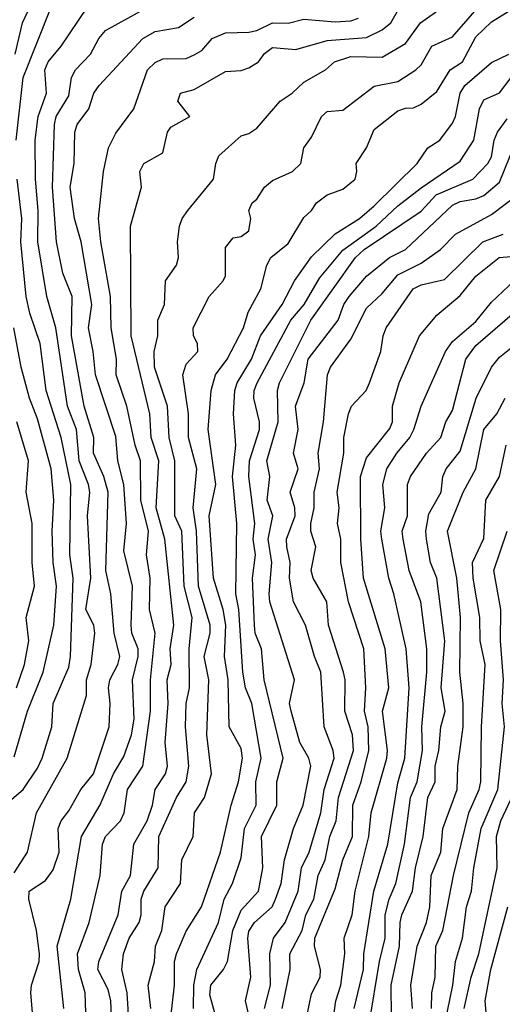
# Model space of a CAD drawing. Header units: metres. Extents: x -51132 to -49532, y -231222 to -229437.
# Tile 99 of 256: x -50613 to -50582, y -231096 to -231033. Entities that reach past the tile are written whole.
import ezdxf

# ---------------------------------------------------------------- set-up
doc = ezdxf.new("R2010")
doc.units = ezdxf.units.M
for name, color, linetype in [('CONTOUR_HALF', 8, 'Continuous'), ('CONTOUR_INDEX', 1, 'Continuous'), ('CONTOUR_INTER', 3, 'Continuous')]:
    doc.layers.add(name, color=color, linetype=linetype)

msp = doc.modelspace()

# ---------------------------------------------------------------- linework, layer by layer
at = {"layer": 'CONTOUR_HALF'}
for points, elevation in [([(-50603.173, -231097.759), (-50602.828, -231094.759), (-50602.845, -231093.259), (-50602.716, -231092.759), (-50602.08, -231091.301), (-50601.105, -231089.759), (-50599.888, -231086.259), (-50599.226, -231083.259), (-50598.747, -231081.759), (-50598.499, -231080.259), (-50598.58, -231079.632), (-50599.342, -231078.259), (-50599.412, -231075.259), (-50599.636, -231073.759), (-50599.56, -231071.759), (-50599.719, -231070.759), (-50600.344, -231068.759), (-50600.618, -231064.759), (-50600.192, -231062.759), (-50600.694, -231059.259), (-50600.5, -231056.759), (-50600.214, -231055.759), (-50599.468, -231054.759), (-50598.433, -231052.759), (-50598.12, -231051.759), (-50597.323, -231050.259), (-50596.942, -231048.759), (-50596.69, -231048.259), (-50595.58, -231047.361), (-50594.58, -231045.706), (-50594.085, -231045.259), (-50593.766, -231044.759), (-50593.08, -231044.265), (-50592.08, -231043.884), (-50591.306, -231043.259), (-50591.191, -231042.759), (-50591.239, -231042.259), (-50590.58, -231041.259), (-50590.08, -231040.086), (-50588.58, -231038.891), (-50588.08, -231038.713), (-50587.58, -231038.706), (-50587.08, -231038.461), (-50586.08, -231037.66), (-50585.22, -231036.259), (-50584.441, -231035.759), (-50583.58, -231034.156), (-50582.58, -231033.201), (-50580.08, -231031.623)], 58.5), ([(-50612.955, -231040.759), (-50612.499, -231036.759), (-50610.724, -231032.259)], 54.5), ([(-50611.794, -231097.759), (-50612.006, -231095.259), (-50611.968, -231094.759), (-50611.485, -231093.259), (-50611.467, -231092.759), (-50611.652, -231091.259), (-50612.14, -231089.259), (-50612.126, -231088.759), (-50611.08, -231088.078), (-50610.58, -231087.399), (-50610.211, -231086.259), (-50610.274, -231084.759), (-50610.081, -231084.259), (-50609.58, -231083.621), (-50608.826, -231082.259), (-50608.014, -231081.259), (-50607.005, -231078.259), (-50606.937, -231076.759), (-50607.043, -231075.759), (-50606.957, -231075.259), (-50606.451, -231074.259), (-50606.332, -231073.759), (-50606.689, -231072.259), (-50606.896, -231069.759), (-50607.214, -231068.259), (-50607.079, -231063.259), (-50607.349, -231062.259), (-50608.016, -231060.759), (-50607.984, -231059.759), (-50608.603, -231057.759), (-50609.407, -231053.259), (-50609.377, -231050.759), (-50609.973, -231049.259), (-50610.379, -231047.259), (-50610.637, -231043.759), (-50610.508, -231039.759), (-50610.389, -231039.259), (-50609.58, -231037.929), (-50609.413, -231036.759), (-50609.158, -231036.259), (-50608.205, -231035.259), (-50607.675, -231034.259), (-50607.236, -231033.759), (-50604.58, -231032.287)], 55.5), ([(-50605.588, -231099.759), (-50605.86, -231095.259), (-50606.203, -231093.759), (-50606.089, -231092.759), (-50605.723, -231091.759), (-50605.087, -231090.759), (-50604.963, -231090.259), (-50604.957, -231089.259), (-50604.785, -231088.759), (-50603.886, -231087.259), (-50603.832, -231085.259), (-50602.718, -231082.759), (-50602.089, -231081.759), (-50601.929, -231080.759), (-50602.143, -231078.259), (-50602.099, -231076.759), (-50601.884, -231075.759), (-50601.902, -231073.259), (-50601.7, -231071.259), (-50602.21, -231069.259), (-50602.357, -231065.759), (-50602.806, -231064.759), (-50602.811, -231061.259), (-50603.175, -231059.759), (-50603.284, -231057.759), (-50604.108, -231055.259), (-50604.128, -231054.259), (-50603.907, -231053.259), (-50603.899, -231052.259), (-50603.472, -231051.259), (-50603.42, -231049.759), (-50602.711, -231048.759), (-50602.584, -231048.259), (-50602.644, -231047.259), (-50602.517, -231046.259), (-50602.341, -231045.759), (-50601.98, -231045.259), (-50600.347, -231043.259), (-50600.206, -231042.259), (-50599.997, -231041.759), (-50598.58, -231040.477), (-50598.08, -231040.331), (-50597.58, -231039.985), (-50596.08, -231038.263), (-50595.31, -231037.759), (-50594.58, -231037.045), (-50593.201, -231036.259), (-50592.608, -231035.759), (-50591.58, -231035.414), (-50589.58, -231035.454), (-50588.08, -231034.587), (-50587.127, -231033.259), (-50585.707, -231032.259)], 57.5), ([(-50608.453, -231097.759), (-50608.541, -231095.259), (-50608.976, -231093.759), (-50609.037, -231092.759), (-50608.291, -231090.759), (-50607.585, -231087.759), (-50607.44, -231085.759), (-50607.241, -231085.259), (-50606.278, -231084.259), (-50606.061, -231083.759), (-50605.831, -231082.259), (-50604.861, -231080.759), (-50604.365, -231077.259), (-50604.366, -231075.259), (-50604.076, -231072.259), (-50604.432, -231070.759), (-50604.398, -231068.759), (-50604.628, -231067.259), (-50604.49, -231065.759), (-50604.977, -231063.759), (-50605.004, -231061.259), (-50605.338, -231060.259), (-50605.872, -231057.759), (-50606.565, -231055.759), (-50606.535, -231054.759), (-50606.891, -231052.759), (-50606.921, -231050.759), (-50607.551, -231047.259), (-50607.686, -231045.759), (-50607.365, -231042.759), (-50607.062, -231041.259), (-50606.58, -231040.311), (-50605.427, -231038.759), (-50604.566, -231036.259), (-50604.08, -231035.807), (-50603.58, -231035.559), (-50602.08, -231035.535), (-50601.58, -231035.301), (-50601.08, -231035.026), (-50600.422, -231034.259), (-50599.58, -231033.903), (-50598.08, -231033.855), (-50597.58, -231033.75), (-50596.58, -231033.274), (-50595.58, -231033.28), (-50594.58, -231033.024), (-50592.58, -231033.192), (-50591.58, -231033.126), (-50591.08, -231032.956)], 56.5), ([(-50600.061, -231097.259), (-50600.58, -231095.369), (-50600.514, -231094.759), (-50599.708, -231093.759), (-50599.457, -231093.259), (-50599.1, -231091.259), (-50598.58, -231089.973), (-50597.467, -231088.759), (-50597.193, -231087.259), (-50597.27, -231085.259), (-50596.301, -231083.259), (-50596.292, -231081.759), (-50595.888, -231080.259), (-50597.102, -231075.259), (-50597.276, -231073.259), (-50597.673, -231072.259), (-50597.718, -231071.759), (-50597.855, -231068.759), (-50597.652, -231067.259), (-50597.816, -231066.259), (-50597.705, -231065.259), (-50598.084, -231062.259), (-50598.045, -231061.259), (-50597.41, -231059.259), (-50597.411, -231058.759), (-50597.773, -231057.259), (-50597.75, -231056.759), (-50597.545, -231056.259), (-50595.408, -231052.259), (-50594.553, -231051.259), (-50593.58, -231049.57), (-50592.08, -231047.789), (-50589.959, -231046.259), (-50588.58, -231044.957), (-50587.08, -231043.804), (-50584.58, -231042.097), (-50583.726, -231040.759), (-50583.364, -231038.759), (-50583.08, -231038.184), (-50582.08, -231037.74), (-50581.331, -231036.759)], 59.5), ([(-50597.092, -231096.259), (-50596.708, -231094.759), (-50596.74, -231092.759), (-50596.512, -231091.759), (-50595.765, -231090.759), (-50594.931, -231088.759), (-50594.73, -231087.259), (-50594.225, -231086.259), (-50593.493, -231083.759), (-50593.279, -231082.259), (-50592.644, -231080.259), (-50592.691, -231079.759), (-50593.286, -231078.259), (-50593.485, -231074.759), (-50593.901, -231073.759), (-50594.475, -231071.759), (-50595.228, -231070.259), (-50595.494, -231068.759), (-50595.453, -231067.759), (-50595.66, -231066.759), (-50595.689, -231066.259), (-50595.135, -231064.759), (-50595.142, -231064.259), (-50595.438, -231063.259), (-50594.926, -231061.759), (-50595.227, -231060.759), (-50594.947, -231059.259), (-50595.097, -231057.759), (-50594.561, -231056.259), (-50594.289, -231054.759), (-50592.38, -231052.259), (-50592.018, -231051.259), (-50591.68, -231050.759), (-50590.58, -231049.46), (-50589.104, -231048.259), (-50588.073, -231047.759), (-50585.08, -231044.92), (-50584.58, -231044.677), (-50583.58, -231044.517), (-50583.08, -231044.304), (-50582.08, -231043.446), (-50581.08, -231040.972)], 60.5), ([(-50613.682, -231083.259), (-50612.51, -231082.259), (-50611.58, -231080.904), (-50611.298, -231080.259), (-50610.662, -231078.259), (-50610.593, -231076.759), (-50609.58, -231074.446), (-50609.474, -231073.759), (-50609.308, -231068.759), (-50609.519, -231067.259), (-50609.465, -231062.759), (-50610.066, -231059.759), (-50611.031, -231056.759), (-50611.426, -231053.759), (-50612.08, -231051.821), (-50612.305, -231050.759), (-50612.658, -231047.259), (-50612.592, -231045.759), (-50612.88, -231043.259)], 54.5), ([(-50594.387, -231096.759), (-50594.08, -231095.313), (-50593.523, -231094.259), (-50593.509, -231093.759), (-50593.885, -231092.259), (-50593.875, -231091.759), (-50592.58, -231088.61), (-50592.073, -231086.759), (-50591.465, -231085.259), (-50591.445, -231083.259), (-50590.919, -231081.759), (-50590.423, -231079.759), (-50590.475, -231078.259), (-50590.699, -231077.259), (-50590.616, -231075.759), (-50590.733, -231073.259), (-50591.726, -231070.259), (-50592.214, -231067.759), (-50592.204, -231066.259), (-50592.418, -231065.259), (-50592.313, -231064.259), (-50592.441, -231063.259), (-50592.03, -231060.759), (-50592.029, -231059.759), (-50591.724, -231058.259), (-50591.531, -231057.759), (-50590.602, -231056.759), (-50590.377, -231056.259), (-50589.649, -231054.259), (-50589.514, -231053.259), (-50589.319, -231052.759), (-50587.6, -231050.259), (-50587.08, -231050.01), (-50585.58, -231049.661), (-50583.131, -231047.259), (-50581.845, -231046.759)], 61.5), ([(-50591.356, -231096.259), (-50590.766, -231093.759), (-50590.738, -231092.759), (-50590.101, -231088.759), (-50589.218, -231085.759), (-50588.58, -231081.822), (-50588.123, -231080.259), (-50587.855, -231075.759), (-50588.031, -231073.259), (-50588.816, -231069.759), (-50589.148, -231068.759), (-50589.59, -231066.259), (-50589.653, -231065.759), (-50589.404, -231064.259), (-50589.535, -231062.759), (-50589.28, -231061.759), (-50588.644, -231060.759), (-50587.802, -231059.759), (-50587.558, -231059.259), (-50587.075, -231057.759), (-50585.525, -231054.259), (-50585.08, -231053.636), (-50583.58, -231052.349), (-50582.58, -231051.109), (-50581.144, -231049.759)], 62.5), ([(-50588.978, -231096.759), (-50588.998, -231094.759), (-50588.46, -231092.259), (-50588.416, -231090.759), (-50588.324, -231090.259), (-50587.628, -231088.759), (-50587.451, -231087.259), (-50586.962, -231085.259), (-50586.655, -231082.759), (-50586.193, -231081.759), (-50586.192, -231080.759), (-50585.954, -231079.759), (-50585.834, -231078.259), (-50585.556, -231077.259), (-50585.809, -231075.759), (-50585.566, -231072.759), (-50586.083, -231068.759), (-50586.48, -231067.759), (-50586.736, -231066.259), (-50586.79, -231065.759), (-50586.58, -231064.645), (-50585.803, -231063.259), (-50585.702, -231062.259), (-50585.491, -231061.759), (-50584.58, -231060.633), (-50583.572, -231057.259), (-50582.597, -231055.259), (-50582.08, -231054.636), (-50580.365, -231053.259)], 63.5), ([(-50612.927, -231075.759), (-50612.415, -231074.259), (-50612.146, -231072.759), (-50612.302, -231071.259), (-50611.773, -231069.259), (-50611.926, -231067.759), (-50611.923, -231065.259), (-50612.312, -231063.259), (-50612.161, -231061.259), (-50612.897, -231058.759)], 53.5), ([(-50586.429, -231096.259), (-50586.398, -231095.259), (-50586.183, -231094.259), (-50586.145, -231092.259), (-50585.697, -231091.259), (-50585.012, -231087.759), (-50584.03, -231083.759), (-50583.37, -231082.259), (-50583.27, -231081.759), (-50583.228, -231078.259), (-50582.996, -231074.259), (-50583.303, -231072.759), (-50583.339, -231071.259), (-50583.765, -231068.759), (-50583.794, -231067.759), (-50583.08, -231066.224), (-50582.947, -231063.759), (-50582.08, -231062.264), (-50581.655, -231060.259)], 64.5), ([(-50584.324, -231096.259), (-50583.891, -231094.259), (-50583.39, -231092.759), (-50582.224, -231087.259), (-50582.272, -231085.259), (-50581.996, -231084.259), (-50581.061, -231082.259)], 65.5)]:
    msp.add_lwpolyline(points, dxfattribs=dict(at, elevation=elevation))
at = {"layer": 'CONTOUR_INDEX'}
for points, elevation in [([(-50613.08, -231087.591), (-50612.234, -231086.259), (-50611.64, -231083.759), (-50609.688, -231080.259), (-50608.454, -231076.259), (-50608.447, -231075.259), (-50608.162, -231074.259), (-50607.926, -231072.259), (-50607.998, -231071.759), (-50608.508, -231070.759), (-50608.179, -231068.759), (-50608.383, -231064.759), (-50608.25, -231063.259), (-50608.327, -231062.759), (-50608.928, -231061.259), (-50609.085, -231059.259), (-50609.67, -231057.759), (-50610.414, -231052.759), (-50610.998, -231050.759), (-50611.572, -231047.259), (-50611.537, -231045.259), (-50611.713, -231043.259), (-50611.729, -231040.759), (-50611.541, -231039.259), (-50611.004, -231037.759), (-50611.114, -231036.259), (-50610.908, -231035.759), (-50610.068, -231034.759), (-50608.394, -231032.259)], 55), ([(-50598.07, -231096.759), (-50598.291, -231095.759), (-50597.955, -231094.259), (-50598.149, -231091.759), (-50598.08, -231091.305), (-50597.727, -231090.759), (-50596.594, -231089.759), (-50596.374, -231089.259), (-50596.029, -231088.259), (-50595.809, -231086.759), (-50595.233, -231084.759), (-50594.617, -231083.259), (-50594.124, -231080.759), (-50594.256, -231080.259), (-50594.829, -231079.259), (-50595.386, -231077.259), (-50595.492, -231076.759), (-50595.179, -231075.259), (-50596.741, -231070.259), (-50596.783, -231069.759), (-50596.612, -231067.759), (-50596.853, -231066.259), (-50596.555, -231064.759), (-50596.918, -231063.759), (-50596.738, -231062.259), (-50596.944, -231061.259), (-50596.208, -231058.759), (-50596.259, -231056.759), (-50596.138, -231056.259), (-50594.128, -231052.259), (-50591.272, -231048.259), (-50590.711, -231047.759), (-50587.08, -231045.303), (-50586.129, -231044.259), (-50583.784, -231043.259), (-50582.832, -231042.259), (-50582.58, -231041.822), (-50582.418, -231040.759), (-50582.212, -231040.259), (-50581.58, -231039.393)], 60), ([(-50585.569, -231097.259), (-50585.053, -231094.759), (-50584.878, -231093.259), (-50584.443, -231091.759), (-50584.178, -231089.759), (-50583.859, -231088.759), (-50583.714, -231087.259), (-50583.249, -231084.759), (-50582.181, -231082.259), (-50581.751, -231078.259), (-50581.905, -231076.759), (-50581.831, -231075.259), (-50582.018, -231072.759), (-50581.986, -231070.759), (-50582.429, -231068.259), (-50581.579, -231065.759)], 65)]:
    msp.add_lwpolyline(points, dxfattribs=dict(at, elevation=elevation))
at = {"layer": 'CONTOUR_INTER'}
for points, elevation in [([(-50613.022, -231035.259), (-50612.534, -231033.259), (-50611.836, -231031.759)], 54), ([(-50604.347, -231096.259), (-50604.518, -231094.759), (-50604.12, -231093.259), (-50604.039, -231092.259), (-50603.647, -231091.259), (-50603.44, -231089.759), (-50602.458, -231088.259), (-50602.36, -231086.759), (-50601.647, -231085.259), (-50601.566, -231083.759), (-50600.92, -231082.759), (-50600.468, -231081.259), (-50600.775, -231078.759), (-50600.634, -231075.259), (-50600.947, -231073.759), (-50600.555, -231072.259), (-50600.568, -231071.759), (-50601.308, -231069.259), (-50601.428, -231065.759), (-50601.653, -231064.259), (-50601.413, -231061.759), (-50601.938, -231059.759), (-50601.94, -231058.259), (-50602.295, -231055.759), (-50602.08, -231055.072), (-50601.352, -231054.259), (-50601.356, -231053.759), (-50601.613, -231053.259), (-50601.652, -231052.759), (-50600.611, -231050.759), (-50599.733, -231049.759), (-50599.58, -231049.421), (-50599.58, -231047.624), (-50599.08, -231046.995), (-50598.58, -231046.922), (-50598.08, -231046.547), (-50597.952, -231045.759), (-50598.08, -231045.259), (-50597.88, -231044.759), (-50597.58, -231044.541), (-50597.079, -231043.759), (-50596.58, -231043.339), (-50595.302, -231042.759), (-50594.76, -231042.259), (-50594.581, -231041.259), (-50594.08, -231040.564), (-50593.456, -231039.259), (-50593.08, -231038.94), (-50592.08, -231038.835), (-50590.08, -231037.305), (-50588.58, -231037.008), (-50587.422, -231036.259), (-50587.08, -231035.953), (-50586.406, -231034.759), (-50585.08, -231034.154), (-50583.08, -231031.859)], 58), ([(-50606.854, -231096.759), (-50606.904, -231095.759), (-50607.08, -231095.047), (-50607.723, -231093.759), (-50607.664, -231093.259), (-50606.424, -231090.259), (-50606.202, -231088.759), (-50605.64, -231087.759), (-50605.426, -231085.759), (-50604.588, -231084.259), (-50604.238, -231083.259), (-50604.069, -231082.259), (-50603.417, -231081.259), (-50603.277, -231080.759), (-50603.431, -231079.259), (-50603.235, -231076.759), (-50603.311, -231075.259), (-50603.055, -231074.259), (-50603.112, -231073.259), (-50602.887, -231071.759), (-50603.46, -231066.259), (-50604.002, -231064.259), (-50603.842, -231061.259), (-50604.334, -231059.759), (-50604.406, -231058.259), (-50605.603, -231053.259), (-50605.656, -231046.259), (-50604.943, -231043.759), (-50605.059, -231042.759), (-50604.785, -231042.259), (-50603.58, -231041.57), (-50603.277, -231040.259), (-50603.08, -231039.929), (-50601.849, -231039.259), (-50602.621, -231038.259), (-50602.448, -231037.759), (-50601.58, -231037.532), (-50599.58, -231036.366), (-50598.58, -231036.307), (-50598.08, -231036.139), (-50597.479, -231035.759), (-50597.08, -231035.233), (-50596.58, -231034.844), (-50595.08, -231034.976), (-50593.08, -231034.385), (-50590.58, -231034.195), (-50589.58, -231033.711), (-50589.021, -231033.259), (-50588.439, -231032.259)], 57), ([(-50609.899, -231096.259), (-50610.328, -231092.259), (-50609.449, -231089.259), (-50608.768, -231085.259), (-50607.58, -231083.235), (-50606.733, -231081.259), (-50606.08, -231080.152), (-50605.58, -231078.756), (-50605.414, -231077.759), (-50605.514, -231075.259), (-50605.163, -231073.759), (-50605.167, -231073.259), (-50605.552, -231072.259), (-50605.608, -231071.759), (-50605.521, -231069.259), (-50606.08, -231067.014), (-50605.901, -231065.259), (-50606.069, -231062.759), (-50606.465, -231061.259), (-50606.58, -231059.69), (-50607.878, -231055.759), (-50608.021, -231054.259), (-50608.333, -231052.759), (-50608.123, -231051.259), (-50608.795, -231047.259), (-50609.229, -231045.759), (-50609.495, -231043.759), (-50609.254, -231042.259), (-50609.194, -231040.259), (-50609.043, -231039.759), (-50608.316, -231038.759), (-50607.98, -231037.759), (-50607.641, -231037.259), (-50604.855, -231034.259), (-50604.08, -231033.809), (-50602.58, -231033.555), (-50601.58, -231032.903)], 56), ([(-50601.616, -231096.259), (-50601.608, -231094.759), (-50601.406, -231093.759), (-50600.018, -231090.759), (-50599.662, -231089.259), (-50599.121, -231088.259), (-50598.58, -231086.63), (-50598.365, -231084.759), (-50597.619, -231083.259), (-50597.648, -231081.759), (-50597.308, -231080.259), (-50597.9, -231076.759), (-50598.291, -231075.759), (-50598.477, -231074.759), (-50598.737, -231070.759), (-50598.91, -231069.759), (-50598.852, -231065.259), (-50599.138, -231062.259), (-50598.927, -231060.259), (-50599.073, -231058.259), (-50598.978, -231056.759), (-50598.823, -231056.259), (-50597.908, -231054.759), (-50597.337, -231053.259), (-50595.96, -231051.259), (-50595.18, -231049.759), (-50594.08, -231048.219), (-50592.58, -231046.751), (-50591.028, -231045.759), (-50590.08, -231044.959), (-50587.339, -231042.259), (-50586.663, -231041.259), (-50585.89, -231040.759), (-50585.08, -231039.674), (-50584.893, -231039.259), (-50584.597, -231037.759), (-50584.287, -231037.259), (-50582.58, -231035.807), (-50581.47, -231035.259)], 59), ([(-50595.957, -231096.259), (-50595.457, -231093.759), (-50595.468, -231092.759), (-50594.687, -231091.259), (-50594.437, -231090.259), (-50593.937, -231089.259), (-50593.657, -231087.759), (-50593.203, -231086.759), (-50592.919, -231085.259), (-50592.515, -231084.259), (-50592.365, -231082.759), (-50591.404, -231079.759), (-50591.46, -231078.759), (-50591.959, -231077.259), (-50591.929, -231075.259), (-50592.036, -231074.759), (-50592.999, -231071.759), (-50593.111, -231070.259), (-50593.985, -231068.759), (-50594.101, -231068.259), (-50593.813, -231066.759), (-50594.131, -231065.759), (-50594.124, -231065.259), (-50593.918, -231064.259), (-50593.911, -231063.259), (-50593.578, -231061.759), (-50593.649, -231060.759), (-50593.318, -231058.759), (-50593.064, -231055.759), (-50592.878, -231055.259), (-50591.58, -231053.486), (-50590.58, -231051.504), (-50589.58, -231050.559), (-50588.58, -231049.361), (-50587.08, -231048.63), (-50585.848, -231047.759), (-50584.888, -231046.759), (-50582.58, -231045.508), (-50580.921, -231044.259)], 61), ([(-50592.809, -231097.759), (-50592.528, -231095.759), (-50592.203, -231094.759), (-50591.959, -231092.759), (-50591.99, -231091.759), (-50591.481, -231090.259), (-50591.297, -231088.759), (-50590.419, -231085.259), (-50590.276, -231083.759), (-50589.268, -231080.259), (-50589.23, -231079.759), (-50589.541, -231077.259), (-50589.139, -231075.759), (-50589.376, -231073.259), (-50590.757, -231068.759), (-50590.939, -231066.259), (-50590.959, -231062.259), (-50590.58, -231061.06), (-50589.08, -231059.191), (-50588.905, -231058.759), (-50588.901, -231057.759), (-50588.488, -231056.259), (-50587.197, -231053.259), (-50586.08, -231051.948), (-50584.58, -231050.685), (-50583.58, -231049.459), (-50582.094, -231048.259), (-50581.08, -231048.182)], 62), ([(-50590.394, -231097.259), (-50589.748, -231093.259), (-50589.377, -231091.759), (-50589.379, -231090.259), (-50589.124, -231089.259), (-50588.688, -231088.259), (-50588.138, -231085.759), (-50587.77, -231082.759), (-50587.343, -231081.759), (-50586.993, -231079.759), (-50587.028, -231078.259), (-50586.716, -231074.759), (-50586.717, -231073.259), (-50587.092, -231070.259), (-50587.843, -231068.259), (-50588.236, -231066.259), (-50588.287, -231065.759), (-50587.95, -231064.759), (-50587.961, -231062.759), (-50587.752, -231062.259), (-50586.749, -231060.759), (-50585.833, -231059.759), (-50585.502, -231058.759), (-50585.08, -231058.028), (-50584.229, -231054.759), (-50583.58, -231053.873), (-50581.123, -231051.759)], 63), ([(-50613.08, -231080.173), (-50612.218, -231077.259), (-50611.229, -231074.759), (-50610.537, -231071.759), (-50610.377, -231069.259), (-50610.577, -231067.759), (-50610.66, -231065.759), (-50610.534, -231063.759), (-50610.709, -231061.759), (-50611.58, -231058.563), (-50612.094, -231057.259), (-50612.62, -231055.259), (-50613.088, -231052.759)], 54), ([(-50587.626, -231096.259), (-50587.745, -231094.759), (-50587.336, -231092.259), (-50586.729, -231090.759), (-50586.521, -231089.759), (-50586.439, -231087.759), (-50585.828, -231086.259), (-50585.692, -231084.759), (-50584.772, -231082.259), (-50584.737, -231080.759), (-50584.4, -231078.259), (-50584.403, -231076.759), (-50584.611, -231074.759), (-50584.562, -231071.259), (-50584.804, -231068.759), (-50585.393, -231065.759), (-50584.403, -231063.259), (-50583.581, -231061.759), (-50583.068, -231059.259), (-50582.238, -231058.259), (-50581.719, -231057.259)], 64), ([(-50582.778, -231098.259), (-50582.989, -231095.759), (-50582.633, -231093.759), (-50581.537, -231089.759)], 66)]:
    msp.add_lwpolyline(points, dxfattribs=dict(at, elevation=elevation))

doc.saveas('drawing.dxf')
